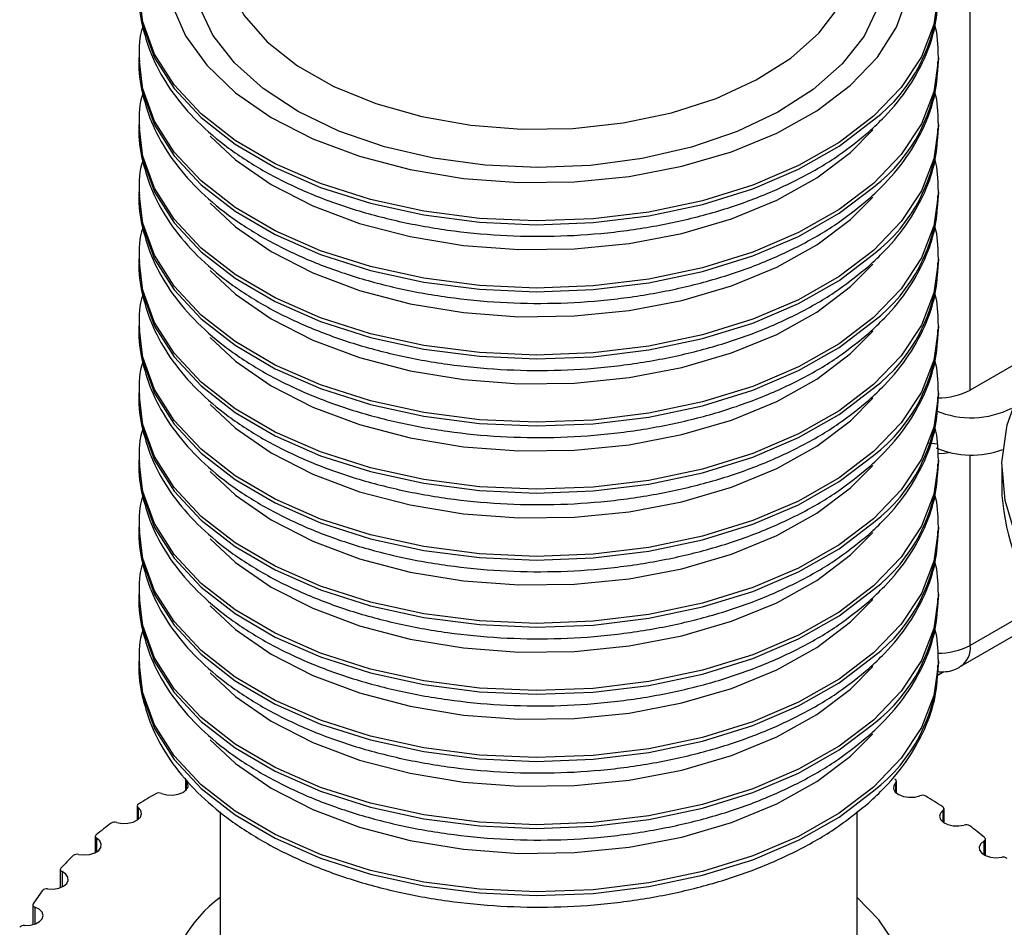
# Model space of a CAD drawing. Header units: millimetres. Extents: x 5 to 273, y 7 to 200.
# Tile 24 of 34: x 207 to 215, y 87 to 95. Entities that reach past the tile are written whole.
import ezdxf

# ---------------------------------------------------------------- set-up
doc = ezdxf.new("R2010")
doc.units = ezdxf.units.MM

msp = doc.modelspace()

# ---------------------------------------------------------------- linework, layer by layer
at = {"color": 8, "linetype": 'Continuous', "lineweight": 25}
for p, q in [((215.11, 91.9216), (215.11, 95.7703)), ((215.11, 89.6843), (215.11, 91.3532)), ((215.707, 90.029), (215.11, 89.6843)), ((208.2423, 88.5017), (208.2423, 88.4161)), ((214.458, 88.3952), (214.458, 88.4824)), ((207.823, 88.2621), (207.823, 88.1583)), ((214.8728, 88.135), (214.8728, 88.2402)), ((207.4591, 87.994), (207.4591, 87.8737)), ((215.2317, 87.8483), (215.2317, 87.9699)), ((207.1563, 87.7017), (207.1563, 87.5667)), ((206.9192, 87.3899), (206.9192, 87.2423))]:
    msp.add_line(p, q, dxfattribs=at)
at = {"color": 7, "linetype": 'Continuous', "lineweight": 25}
for p, q in [((207.8313, 94.8361), (207.8313, 94.8034)), ((207.8317, 94.8022), (207.8313, 94.8361)), ((214.8313, 94.8034), (214.8313, 94.8361)), ((207.8313, 94.2482), (207.8313, 94.2155)), ((207.8317, 94.2143), (207.8313, 94.2482)), ((214.8313, 94.2155), (214.8313, 94.2482)), ((207.8313, 93.6603), (207.8313, 93.6276)), ((207.8317, 93.6264), (207.8313, 93.6603)), ((214.8313, 93.6276), (214.8313, 93.6603)), ((207.8313, 93.0724), (207.8313, 93.0397)), ((207.8317, 93.0385), (207.8313, 93.0724)), ((214.8313, 93.0397), (214.8313, 93.0724)), ((207.8313, 92.4844), (207.8313, 92.4518)), ((207.8317, 92.4506), (207.8313, 92.4844)), ((214.8313, 92.4518), (214.8313, 92.4844)), ((215.7757, 92.306), (215.11, 91.9216)), ((207.8313, 91.8965), (207.8313, 91.8639)), ((207.8317, 91.8626), (207.8313, 91.8965)), ((214.8313, 91.8639), (214.8313, 91.8965)), ((214.8271, 91.4486), (214.7358, 91.4572)), ((207.8313, 91.3086), (207.8313, 91.276)), ((207.8317, 91.2747), (207.8313, 91.3086)), ((214.8313, 91.276), (214.8313, 91.3086)), ((215.388, 91.2425), (215.388, 90.9975)), ((207.8313, 90.7207), (207.8313, 90.6881)), ((207.8317, 90.6868), (207.8313, 90.7207)), ((214.8313, 90.6881), (214.8313, 90.7207)), ((207.8313, 90.1328), (207.8313, 90.1001)), ((207.8317, 90.0989), (207.8313, 90.1328)), ((214.8313, 90.1001), (214.8313, 90.1328)), ((215.0271, 89.5012), (215.7761, 89.9336)), ((207.8313, 89.5449), (207.8313, 89.5122)), ((207.8317, 89.511), (207.8313, 89.5449)), ((214.8313, 89.5122), (214.8313, 89.5449)), ((214.8199, 89.4188), (214.8806, 89.4539)), ((208.2371, 88.5131), (208.2371, 88.4112)), ((214.4634, 88.3902), (214.4634, 88.494)), ((207.8151, 88.2759), (207.8151, 88.1526)), ((208.5413, 88.2247), (208.5413, 86.8666)), ((214.1213, 86.8666), (214.1213, 88.2271)), ((214.881, 88.1293), (214.881, 88.2543)), ((207.4479, 88.01), (207.4479, 87.8676)), ((215.2432, 87.8422), (215.2432, 87.9861)), ((207.1413, 87.7197), (207.1413, 87.5606)), ((206.9002, 87.4095), (206.9002, 87.2366))]:
    msp.add_line(p, q, dxfattribs=at)
at = {"color": 8, "linetype": 'Continuous', "lineweight": 25, "flags": 128}
for points in [[(208.5417, 95.7856), (208.5475, 95.7079), (208.6136, 95.4515), (208.7501, 95.2045), (208.9534, 94.9734), (209.2183, 94.7641), (209.5379, 94.5821), (209.904, 94.432), (210.307, 94.3178), (210.7366, 94.2423), (211.1816, 94.2076), (211.6304, 94.2146), (212.0715, 94.263), (212.4934, 94.3517), (212.8852, 94.4783), (213.2368, 94.6395), (213.539, 94.8312), (213.7841, 95.0484), (213.9656, 95.2855), (214.0789, 95.5363), (214.121, 95.7943), (214.1213, 95.8159)], [(207.8313, 95.3913), (207.8639, 95.116), (207.9671, 94.8339), (208.1388, 94.5632), (208.3754, 94.3093), (208.6722, 94.0775), (209.0232, 93.8724), (209.4211, 93.6982), (209.858, 93.5586), (210.3248, 93.4562), (210.8121, 93.3932), (211.31, 93.3709), (211.8083, 93.3897), (212.2969, 93.4492), (212.7658, 93.5483), (213.2056, 93.685), (213.6071, 93.8563), (213.9624, 94.0589), (214.2641, 94.2886)], [(214.8311, 95.4412), (214.8312, 95.4117), (214.7925, 95.1243), (214.6834, 94.843), (214.5061, 94.5735), (214.2641, 94.3213), (213.9624, 94.0916), (213.6071, 93.889), (213.2056, 93.7176), (212.7658, 93.581), (212.2969, 93.4819), (211.8083, 93.4223), (211.31, 93.4035), (210.8121, 93.4258), (210.3248, 93.4888), (209.858, 93.5912), (209.4211, 93.7309), (209.0232, 93.9051), (208.6722, 94.1102), (208.3754, 94.342), (208.1388, 94.5958), (207.9671, 94.8666), (207.8639, 95.1486), (207.8317, 95.3901)], [(208.1186, 95.3002), (208.2371, 95.0274), (208.4246, 94.7678), (208.6771, 94.5272), (208.9889, 94.3111), (209.3529, 94.1241), (209.7612, 93.9706), (210.2046, 93.854), (210.6731, 93.7768), (211.1563, 93.7407), (211.6435, 93.7467), (212.1236, 93.7944), (212.5861, 93.883), (213.0205, 94.0104), (213.4172, 94.1737), (213.7673, 94.3693), (214.063, 94.5929), (214.2976, 94.8394), (214.466, 95.1033), (214.5644, 95.3788)], [(214.3043, 95.2825), (214.1802, 95.0244), (213.9894, 94.7804), (213.7362, 94.5559), (213.4267, 94.3565), (213.068, 94.1866), (212.6687, 94.0504), (212.238, 93.9509), (211.786, 93.8906), (211.3234, 93.8708), (210.8609, 93.892), (210.4095, 93.9537), (209.9797, 94.0544), (209.5816, 94.1919), (209.2245, 94.3628), (208.9167, 94.5632), (208.6656, 94.7883), (208.4769, 95.033), (208.3552, 95.2914)], [(207.8313, 94.8034), (207.8639, 94.528), (207.9671, 94.246), (208.1388, 93.9753), (208.3754, 93.7214), (208.6722, 93.4896), (209.0232, 93.2845), (209.4211, 93.1103), (209.858, 92.9706), (210.3248, 92.8683), (210.8121, 92.8053), (211.31, 92.783), (211.8083, 92.8018), (212.2969, 92.8613), (212.7658, 92.9604), (213.2056, 93.097), (213.6071, 93.2684), (213.9624, 93.471), (214.2641, 93.7007)], [(214.8311, 94.8533), (214.8312, 94.8238), (214.7925, 94.5364), (214.6834, 94.2551), (214.5061, 93.9856), (214.2641, 93.7334), (213.9624, 93.5037), (213.6071, 93.3011), (213.2056, 93.1297), (212.7658, 92.9931), (212.2969, 92.894), (211.8083, 92.8344), (211.31, 92.8156), (210.8121, 92.8379), (210.3248, 92.9009), (209.858, 93.0033), (209.4211, 93.143), (209.0232, 93.3172), (208.6722, 93.5222), (208.3754, 93.7541), (208.1388, 94.0079), (207.9671, 94.2786), (207.8639, 94.5607), (207.8317, 94.8022)], [(214.8311, 94.2654), (214.8312, 94.2359), (214.7925, 93.9485), (214.6834, 93.6671), (214.5061, 93.3977), (214.2641, 93.1455), (213.9624, 92.9158), (213.6071, 92.7132), (213.2056, 92.5418), (212.7658, 92.4052), (212.2969, 92.3061), (211.8083, 92.2465), (211.31, 92.2277), (210.8121, 92.25), (210.3248, 92.313), (209.858, 92.4154), (209.4211, 92.5551), (209.0232, 92.7293), (208.6722, 92.9343), (208.3754, 93.1662), (208.1388, 93.42), (207.9671, 93.6907), (207.8639, 93.9728), (207.8317, 94.2143)], [(207.8313, 94.2155), (207.8639, 93.9401), (207.9671, 93.6581), (208.1388, 93.3874), (208.3754, 93.1335), (208.6722, 92.9017), (209.0232, 92.6966), (209.4211, 92.5224), (209.858, 92.3827), (210.3248, 92.2803), (210.8121, 92.2174), (211.31, 92.195), (211.8083, 92.2139), (212.2969, 92.2734), (212.7658, 92.3725), (213.2056, 92.5091), (213.6071, 92.6805), (213.9624, 92.8831), (214.2641, 93.1128)], [(208.4546, 94.1467), (208.6771, 93.9393), (208.9889, 93.7231), (209.3529, 93.5362), (209.7612, 93.3827), (210.2046, 93.2661), (210.6731, 93.1888), (211.1563, 93.1528), (211.6435, 93.1587), (212.1236, 93.2065), (212.5861, 93.2951), (213.0205, 93.4225), (213.4172, 93.5858), (213.7673, 93.7814), (214.063, 94.005), (214.2565, 94.2013)], [(214.8311, 93.6775), (214.8312, 93.648), (214.7925, 93.3606), (214.6834, 93.0792), (214.5061, 92.8098), (214.2641, 92.5576), (213.9624, 92.3278), (213.6071, 92.1252), (213.2056, 91.9539), (212.7658, 91.8173), (212.2969, 91.7182), (211.8083, 91.6586), (211.31, 91.6398), (210.8121, 91.6621), (210.3248, 91.7251), (209.858, 91.8275), (209.4211, 91.9672), (209.0232, 92.1413), (208.6722, 92.3464), (208.3754, 92.5783), (208.1388, 92.8321), (207.9671, 93.1028), (207.8639, 93.3849), (207.8317, 93.6264)], [(207.8313, 93.6276), (207.8639, 93.3522), (207.9671, 93.0702), (208.1388, 92.7994), (208.3754, 92.5456), (208.6722, 92.3138), (209.0232, 92.1087), (209.4211, 91.9345), (209.858, 91.7948), (210.3248, 91.6924), (210.8121, 91.6294), (211.31, 91.6071), (211.8083, 91.6259), (212.2969, 91.6855), (212.7658, 91.7846), (213.2056, 91.9212), (213.6071, 92.0926), (213.9624, 92.2952), (214.2641, 92.5249)], [(208.4546, 93.5588), (208.6771, 93.3514), (208.9889, 93.1352), (209.3529, 92.9483), (209.7612, 92.7948), (210.2046, 92.6781), (210.6731, 92.6009), (211.1563, 92.5649), (211.6435, 92.5708), (212.1236, 92.6186), (212.5861, 92.7072), (213.0205, 92.8346), (213.4172, 92.9979), (213.7673, 93.1935), (214.063, 93.4171), (214.2565, 93.6134)], [(214.8311, 93.0896), (214.8312, 93.0601), (214.7925, 92.7726), (214.6834, 92.4913), (214.5061, 92.2218), (214.2641, 91.9697), (213.9624, 91.7399), (213.6071, 91.5373), (213.2056, 91.366), (212.7658, 91.2294), (212.2969, 91.1303), (211.8083, 91.0707), (211.31, 91.0519), (210.8121, 91.0742), (210.3248, 91.1372), (209.858, 91.2396), (209.4211, 91.3793), (209.0232, 91.5534), (208.6722, 91.7585), (208.3754, 91.9903), (208.1388, 92.2442), (207.9671, 92.5149), (207.8639, 92.797), (207.8317, 93.0385)], [(207.8313, 93.0397), (207.8639, 92.7643), (207.9671, 92.4823), (208.1388, 92.2115), (208.3754, 91.9577), (208.6722, 91.7259), (209.0232, 91.5208), (209.4211, 91.3466), (209.858, 91.2069), (210.3248, 91.1045), (210.8121, 91.0415), (211.31, 91.0192), (211.8083, 91.038), (212.2969, 91.0976), (212.7658, 91.1967), (213.2056, 91.3333), (213.6071, 91.5047), (213.9624, 91.7073), (214.2641, 91.937)], [(208.4546, 92.9709), (208.6771, 92.7635), (208.9889, 92.5473), (209.3529, 92.3604), (209.7612, 92.2069), (210.2046, 92.0902), (210.6731, 92.013), (211.1563, 91.977), (211.6435, 91.9829), (212.1236, 92.0307), (212.5861, 92.1193), (213.0205, 92.2466), (213.4172, 92.41), (213.7673, 92.6056), (214.063, 92.8292), (214.2565, 93.0255)], [(207.8313, 92.4518), (207.8639, 92.1764), (207.9671, 91.8943), (208.1388, 91.6236), (208.3754, 91.3698), (208.6722, 91.1379), (209.0232, 90.9329), (209.4211, 90.7587), (209.858, 90.619), (210.3248, 90.5166), (210.8121, 90.4536), (211.31, 90.4313), (211.8083, 90.4501), (212.2969, 90.5097), (212.7658, 90.6088), (213.2056, 90.7454), (213.6071, 90.9168), (213.9624, 91.1194), (214.2641, 91.3491)], [(214.8311, 92.5017), (214.8312, 92.4722), (214.7925, 92.1847), (214.6834, 91.9034), (214.5061, 91.6339), (214.2641, 91.3818), (213.9624, 91.152), (213.6071, 90.9494), (213.2056, 90.7781), (212.7658, 90.6415), (212.2969, 90.5424), (211.8083, 90.4828), (211.31, 90.464), (210.8121, 90.4863), (210.3248, 90.5493), (209.858, 90.6517), (209.4211, 90.7914), (209.0232, 90.9655), (208.6722, 91.1706), (208.3754, 91.4024), (208.1388, 91.6563), (207.9671, 91.927), (207.8639, 92.2091), (207.8317, 92.4506)], [(208.4546, 92.3829), (208.6771, 92.1756), (208.9889, 91.9594), (209.3529, 91.7725), (209.7612, 91.619), (210.2046, 91.5023), (210.6731, 91.4251), (211.1563, 91.3891), (211.6435, 91.395), (212.1236, 91.4428), (212.5861, 91.5314), (213.0205, 91.6587), (213.4172, 91.8221), (213.7673, 92.0177), (214.063, 92.2412), (214.2565, 92.4376)], [(207.8313, 91.8639), (207.8639, 91.5885), (207.9671, 91.3064), (208.1388, 91.0357), (208.3754, 90.7819), (208.6722, 90.55), (209.0232, 90.345), (209.4211, 90.1708), (209.858, 90.0311), (210.3248, 89.9287), (210.8121, 89.8657), (211.31, 89.8434), (211.8083, 89.8622), (212.2969, 89.9218), (212.7658, 90.0209), (213.2056, 90.1575), (213.6071, 90.3289), (213.9624, 90.5315), (214.2641, 90.7612)], [(214.8311, 91.9138), (214.8312, 91.8842), (214.7925, 91.5968), (214.6834, 91.3155), (214.5061, 91.046), (214.2641, 90.7938), (213.9624, 90.5641), (213.6071, 90.3615), (213.2056, 90.1902), (212.7658, 90.0535), (212.2969, 89.9544), (211.8083, 89.8949), (211.31, 89.8761), (210.8121, 89.8984), (210.3248, 89.9614), (209.858, 90.0638), (209.4211, 90.2035), (209.0232, 90.3776), (208.6722, 90.5827), (208.3754, 90.8145), (208.1388, 91.0684), (207.9671, 91.3391), (207.8639, 91.6212), (207.8317, 91.8626)], [(208.4546, 91.795), (208.6771, 91.5877), (208.9889, 91.3715), (209.3529, 91.1846), (209.7612, 91.0311), (210.2046, 90.9144), (210.6731, 90.8372), (211.1563, 90.8012), (211.6435, 90.8071), (212.1236, 90.8549), (212.5861, 90.9435), (213.0205, 91.0708), (213.4172, 91.2341), (213.7673, 91.4298), (214.063, 91.6533), (214.2565, 91.8497)], [(214.8311, 91.3258), (214.8312, 91.2963), (214.7925, 91.0089), (214.6834, 90.7276), (214.5061, 90.4581), (214.2641, 90.2059), (213.9624, 89.9762), (213.6071, 89.7736), (213.2056, 89.6023), (212.7658, 89.4656), (212.2969, 89.3665), (211.8083, 89.307), (211.31, 89.2882), (210.8121, 89.3105), (210.3248, 89.3735), (209.858, 89.4758), (209.4211, 89.6155), (209.0232, 89.7897), (208.6722, 89.9948), (208.3754, 90.2266), (208.1388, 90.4805), (207.9671, 90.7512), (207.8639, 91.0332), (207.8317, 91.2747)], [(214.9377, 91.3731), (214.8843, 91.3665), (214.8249, 91.3641)], [(207.8313, 91.276), (207.8639, 91.0006), (207.9671, 90.7185), (208.1388, 90.4478), (208.3754, 90.194), (208.6722, 89.9621), (209.0232, 89.757), (209.4211, 89.5829), (209.858, 89.4432), (210.3248, 89.3408), (210.8121, 89.2778), (211.31, 89.2555), (211.8083, 89.2743), (212.2969, 89.3339), (212.7658, 89.433), (213.2056, 89.5696), (213.6071, 89.7409), (213.9624, 89.9435), (214.2641, 90.1733)], [(208.4546, 91.2071), (208.6771, 90.9998), (208.9889, 90.7836), (209.3529, 90.5967), (209.7612, 90.4432), (210.2046, 90.3265), (210.6731, 90.2493), (211.1563, 90.2133), (211.6435, 90.2192), (212.1236, 90.267), (212.5861, 90.3555), (213.0205, 90.4829), (213.4172, 90.6462), (213.7673, 90.8419), (214.063, 91.0654), (214.2565, 91.2618)], [(214.8311, 90.7379), (214.8312, 90.7084), (214.7925, 90.421), (214.6834, 90.1397), (214.5061, 89.8702), (214.2641, 89.618), (213.9624, 89.3883), (213.6071, 89.1857), (213.2056, 89.0143), (212.7658, 88.8777), (212.2969, 88.7786), (211.8083, 88.7191), (211.31, 88.7002), (210.8121, 88.7226), (210.3248, 88.7856), (209.858, 88.8879), (209.4211, 89.0276), (209.0232, 89.2018), (208.6722, 89.4069), (208.3754, 89.6387), (208.1388, 89.8926), (207.9671, 90.1633), (207.8639, 90.4453), (207.8317, 90.6868)], [(207.8313, 90.6881), (207.8639, 90.4127), (207.9671, 90.1306), (208.1388, 89.8599), (208.3754, 89.606), (208.6722, 89.3742), (209.0232, 89.1691), (209.4211, 88.995), (209.858, 88.8553), (210.3248, 88.7529), (210.8121, 88.6899), (211.31, 88.6676), (211.8083, 88.6864), (212.2969, 88.746), (212.7658, 88.8451), (213.2056, 88.9817), (213.6071, 89.153), (213.9624, 89.3556), (214.2641, 89.5854)], [(208.4546, 90.6192), (208.6771, 90.4119), (208.9889, 90.1957), (209.3529, 90.0088), (209.7612, 89.8553), (210.2046, 89.7386), (210.6731, 89.6614), (211.1563, 89.6253), (211.6435, 89.6313), (212.1236, 89.6791), (212.5861, 89.7676), (213.0205, 89.895), (213.4172, 90.0583), (213.7673, 90.254), (214.063, 90.4775), (214.2565, 90.6739)], [(214.8311, 90.15), (214.8312, 90.1205), (214.7925, 89.8331), (214.6834, 89.5518), (214.5061, 89.2823), (214.2641, 89.0301), (213.9624, 88.8004), (213.6071, 88.5978), (213.2056, 88.4264), (212.7658, 88.2898), (212.2969, 88.1907), (211.8083, 88.1312), (211.31, 88.1123), (210.8121, 88.1347), (210.3248, 88.1976), (209.858, 88.3), (209.4211, 88.4397), (209.0232, 88.6139), (208.6722, 88.819), (208.3754, 89.0508), (208.1388, 89.3047), (207.9671, 89.5754), (207.8639, 89.8574), (207.8317, 90.0989)], [(207.8313, 90.1001), (207.8639, 89.8248), (207.9671, 89.5427), (208.1388, 89.272), (208.3754, 89.0181), (208.6722, 88.7863), (209.0232, 88.5812), (209.4211, 88.4071), (209.858, 88.2674), (210.3248, 88.165), (210.8121, 88.102), (211.31, 88.0797), (211.8083, 88.0985), (212.2969, 88.1581), (212.7658, 88.2572), (213.2056, 88.3938), (213.6071, 88.5651), (213.9624, 88.7677), (214.2641, 88.9975)], [(208.4546, 90.0313), (208.6771, 89.8239), (208.9889, 89.6078), (209.3529, 89.4209), (209.7612, 89.2674), (210.2046, 89.1507), (210.6731, 89.0735), (211.1563, 89.0374), (211.6435, 89.0434), (212.1236, 89.0912), (212.5861, 89.1797), (213.0205, 89.3071), (213.4172, 89.4704), (213.7673, 89.666), (214.063, 89.8896), (214.2565, 90.086)], [(207.8313, 89.5122), (207.8639, 89.2369), (207.9671, 88.9548), (208.1388, 88.6841), (208.3754, 88.4302), (208.6722, 88.1984), (209.0232, 87.9933), (209.4211, 87.8192), (209.858, 87.6795), (210.3248, 87.5771), (210.8121, 87.5141), (211.31, 87.4918), (211.8083, 87.5106), (212.2969, 87.5701), (212.7658, 87.6692), (213.2056, 87.8059), (213.6071, 87.9772), (213.9624, 88.1798), (214.2641, 88.4095)], [(214.8311, 89.5621), (214.8312, 89.5326), (214.7925, 89.2452), (214.6834, 88.9639), (214.5061, 88.6944), (214.2641, 88.4422), (213.9624, 88.2125), (213.6071, 88.0099), (213.2056, 87.8385), (212.7658, 87.7019), (212.2969, 87.6028), (211.8083, 87.5432), (211.31, 87.5244), (210.8121, 87.5467), (210.3248, 87.6097), (209.858, 87.7121), (209.4211, 87.8518), (209.0232, 88.026), (208.6722, 88.2311), (208.3754, 88.4629), (208.1388, 88.7167), (207.9671, 88.9875), (207.8639, 89.2695), (207.8317, 89.511)], [(208.4546, 89.4434), (208.6771, 89.236), (208.9889, 89.0199), (209.3529, 88.833), (209.7612, 88.6794), (210.2046, 88.5628), (210.6731, 88.4856), (211.1563, 88.4495), (211.6435, 88.4555), (212.1236, 88.5033), (212.5861, 88.5918), (213.0205, 88.7192), (213.4172, 88.8825), (213.7673, 89.0781), (214.063, 89.3017), (214.2565, 89.498)], [(208.4546, 88.8555), (208.6771, 88.6481), (208.9889, 88.432), (209.3529, 88.245), (209.7612, 88.0915), (210.2046, 87.9749), (210.6731, 87.8977), (211.1563, 87.8616), (211.6435, 87.8676), (212.1236, 87.9153), (212.5861, 88.0039), (213.0205, 88.1313), (213.4172, 88.2946), (213.7673, 88.4902), (214.063, 88.7138), (214.2565, 88.9101)]]:
    msp.add_lwpolyline(points, dxfattribs=at)
at = {"color": 7, "linetype": 'Continuous', "lineweight": 25, "flags": 128}
for points in [[(221.6396, 88.7894), (221.298, 88.7203), (220.7398, 88.6432), (220.1694, 88.6071), (219.5955, 88.6126), (219.0274, 88.6596), (218.474, 88.7473), (217.944, 88.8743), (217.4457, 89.0387), (216.987, 89.2378), (216.5752, 89.4686), (216.2168, 89.7273), (215.9173, 90.01), (215.6816, 90.312), (215.5133, 90.6288), (215.4151, 90.9552), (215.3886, 91.2862), (215.4341, 91.6164), (215.551, 91.9408), (215.7373, 92.2542), (215.9902, 92.5516), (216.3057, 92.8283), (216.66, 93.0688)], [(208.0284, 88.3869), (208.074, 88.3751), (208.1237, 88.3726), (208.1722, 88.3796), (208.214, 88.3954), (208.2444, 88.4183), (208.2601, 88.4457), (208.2594, 88.4746), (208.2423, 88.5017)], [(214.458, 88.4824), (214.4404, 88.4554), (214.4391, 88.4266), (214.4543, 88.3991), (214.4843, 88.376), (214.5258, 88.3599), (214.5742, 88.3526), (214.624, 88.3548), (214.6698, 88.3664)], [(214.458, 88.4824), (214.461, 88.486), (214.4628, 88.4898), (214.4634, 88.4938), (214.4629, 88.4977), (214.4612, 88.5016), (214.4584, 88.5052), (214.4546, 88.5085), (214.4498, 88.5114)], [(207.6357, 88.1328), (207.6835, 88.1243), (207.7335, 88.1254), (207.78, 88.1359), (207.818, 88.1546), (207.8432, 88.1795), (207.8529, 88.2078), (207.8459, 88.2364), (207.823, 88.2621)], [(214.8728, 88.2402), (214.8494, 88.2147), (214.8419, 88.1862), (214.8511, 88.1578), (214.8758, 88.1328), (214.9135, 88.1138), (214.9598, 88.103), (215.0098, 88.1016), (215.0577, 88.1098)], [(207.3013, 87.8522), (207.3506, 87.8472), (207.3999, 87.8519), (207.4438, 87.8657), (207.4775, 87.887), (207.4971, 87.9136), (207.5005, 87.9424), (207.4874, 87.9702), (207.4591, 87.994)], [(207.4551, 88.0233), (207.4517, 88.0198), (207.4493, 88.0161), (207.4481, 88.0122), (207.448, 88.0082), (207.4491, 88.0043), (207.4514, 88.0006), (207.4548, 87.9971), (207.4591, 87.994)], [(215.2317, 87.9699), (215.203, 87.9463), (215.1894, 87.9185), (215.1923, 87.8897), (215.2114, 87.8631), (215.2446, 87.8415), (215.2883, 87.8275), (215.3375, 87.8225), (215.3868, 87.8271)], [(215.2317, 87.9699), (215.2361, 87.973), (215.2395, 87.9764), (215.2419, 87.9802), (215.2431, 87.9841), (215.2431, 87.9881), (215.242, 87.992), (215.2396, 87.9957), (215.2363, 87.9992)], [(207.0305, 87.5496), (207.0804, 87.5483), (207.1284, 87.5565), (207.1689, 87.5733), (207.1977, 87.5969), (207.2114, 87.6247), (207.2085, 87.6535), (207.1895, 87.6802), (207.1563, 87.7017)], [(207.1459, 87.7305), (207.1432, 87.7268), (207.1417, 87.723), (207.1413, 87.719), (207.1421, 87.715), (207.1441, 87.7112), (207.1472, 87.7077), (207.1513, 87.7045), (207.1563, 87.7017)], [(208.2565, 85.7666), (208.4638, 85.5155), (208.7321, 85.2845), (209.0559, 85.0786), (209.4281, 84.902), (209.8409, 84.7587), (210.2855, 84.6515), (210.7524, 84.5829), (211.2316, 84.5542), (211.7129, 84.5661), (212.1861, 84.6184), (212.6411, 84.7098), (213.0681, 84.8385), (213.4582, 85.0018), (213.8029, 85.1961), (214.0949, 85.4173), (214.328, 85.6607), (214.4973, 85.9211), (214.5991, 86.1929), (214.6312, 86.4704), (214.593, 86.7477), (214.4853, 87.0187), (214.3103, 87.2779), (214.1213, 87.4758)], [(206.8275, 87.2298), (206.8773, 87.2321), (206.9231, 87.2437), (206.9597, 87.2634), (206.9831, 87.2889), (206.9906, 87.3174), (206.9816, 87.3458), (206.9569, 87.3709), (206.9192, 87.3899)], [(206.9027, 87.4176), (206.9009, 87.4138), (206.9002, 87.4099), (206.9007, 87.4059), (206.9023, 87.402), (206.9051, 87.3984), (206.909, 87.3951), (206.9137, 87.3922), (206.9192, 87.3899)]]:
    msp.add_lwpolyline(points, dxfattribs=at)
at = {"color": 8, "linetype": 'Continuous', "lineweight": 25}
for centre, radius, start, end in [((213.3775, 95.4419), 1.4546, 307.55177, 358.00942), ((213.3775, 94.8539), 1.4546, 307.55177, 358.00942), ((213.3775, 94.266), 1.4546, 307.55177, 358.00942), ((213.3775, 93.6781), 1.4546, 307.55177, 358.00942), ((213.3775, 93.0902), 1.4546, 307.55177, 358.00942), ((213.3775, 92.5023), 1.4546, 307.55177, 358.00942), ((213.3775, 91.9144), 1.4546, 307.55177, 358.00942), ((213.3775, 91.3265), 1.4546, 307.55177, 358.00942), ((213.3775, 90.7386), 1.4546, 307.55177, 358.00942), ((213.3775, 90.1507), 1.4546, 307.55177, 358.00942), ((214.8371, 90.1996), 0.583, 268.61884, 297.9044), ((214.9197, 89.6601), 0.1918, 304.04693, 7.25678), ((213.3775, 89.5628), 1.4546, 307.55177, 358.00942)]:
    msp.add_arc(centre, radius, start, end, dxfattribs=at)
at = {"color": 7, "linetype": 'Continuous', "lineweight": 25}
for centre, radius, start, end in [((214.8374, 92.4361), 0.5822, 268.89054, 297.91459), ((215.1183, 92.4566), 0.7782, 246.86844, 297.18568), ((215.1211, 92.1481), 0.7961, 247.23388, 290.21709), ((217.587, 91.1877), 2.2072, 184.94324, 242.12153), ((208.2534, 88.5137), 0.0164, 182.07777, 227.12547), ((208.0063, 88.3284), 0.0626, 69.37821, 117.17402), ((210.1284, 84.6763), 4.2863, 120.11517, 122.49875), ((214.6914, 88.3078), 0.0625, 62.43194, 110.30072), ((212.5711, 84.7364), 4.2158, 56.93824, 59.34833), ((207.832, 88.2761), 0.0167, 113.41238, 237.32462), ((214.8641, 88.2544), 0.0166, 301.54476, 65.59523), ((207.6181, 88.0752), 0.0602, 72.94097, 122.07801), ((209.6812, 85.3247), 3.4983, 126.79093, 129.52023), ((215.075, 88.0524), 0.0599, 57.47173, 106.77388), ((213.0203, 85.3739), 3.4355, 49.83337, 52.59582), ((209.2283, 85.8299), 2.8193, 134.46105, 137.61265), ((207.2879, 87.7977), 0.0561, 76.1042, 127.70657), ((215.4, 87.773), 0.0557, 51.77396, 103.64292), ((208.8131, 86.1749), 2.279, 143.32231, 146.95424), ((207.0207, 87.4997), 0.0508, 78.90376, 134.2301), ((209.3036, 86.4705), 1.2617, 127.17446, 213.909), ((206.8208, 87.1855), 0.0448, 81.36902, 141.85849)]:
    msp.add_arc(centre, radius, start, end, dxfattribs=at)
for points, knots in [([(207.8335, 95.4154), (207.8327, 95.409), (207.8203, 95.3064), (207.8558, 95.106), (207.9432, 94.8241), (208.097, 94.5545), (208.3064, 94.3004), (208.5717, 94.0654), (208.8882, 93.854), (209.25, 93.6706), (209.6495, 93.5186), (210.0789, 93.4005), (210.5302, 93.3182), (210.9955, 93.2727), (211.4666, 93.2647), (211.9353, 93.2942), (212.3935, 93.361), (212.833, 93.464), (213.2466, 93.6017), (213.626, 93.7731), (213.9566, 93.9668), (214.1369, 94.1147), (214.2222, 94.1847)], [0, 0, 0, 0, 0.0033607, 0.0535897, 0.1036758, 0.1542571, 0.2057987, 0.2583003, 0.3114455, 0.3648746, 0.4183188, 0.4716836, 0.5249601, 0.5781701, 0.6313478, 0.6845323, 0.7377541, 0.7910524, 0.8444688, 0.8980392, 0.9517794, 1, 1, 1, 1]), ([(214.2222, 94.1847), (214.2688, 94.2281), (214.4027, 94.3526), (214.5818, 94.5767), (214.733, 94.859), (214.8194, 95.1332), (214.8241, 95.3119), (214.8261, 95.3905)], [0, 0, 0, 0, 0.125579, 0.360401, 0.59302, 0.820898, 1, 1, 1, 1]), ([(214.8287, 94.8557), (214.8287, 94.9451), (214.8287, 95.0349), (214.8004, 95.121), (214.8002, 95.1215)], [0, 0, 0, 0, 0.99444, 1, 1, 1, 1]), ([(207.8623, 95.1059), (207.8588, 95.0946), (207.828, 94.9942), (207.831, 94.8901), (207.8337, 94.7977)], [0, 0, 0, 0, 0.112528, 1, 1, 1, 1]), ([(207.8335, 94.8275), (207.8327, 94.8211), (207.8203, 94.7185), (207.8558, 94.5181), (207.9432, 94.2362), (208.097, 93.9665), (208.3064, 93.7125), (208.5717, 93.4775), (208.8882, 93.2661), (209.25, 93.0827), (209.6495, 92.9307), (210.0789, 92.8126), (210.5302, 92.7302), (210.9955, 92.6848), (211.4666, 92.6767), (211.9353, 92.7063), (212.3935, 92.773), (212.833, 92.876), (213.2466, 93.0138), (213.626, 93.1852), (213.9566, 93.3789), (214.1369, 93.5268), (214.2222, 93.5967)], [0, 0, 0, 0, 0.0033607, 0.0535897, 0.1036758, 0.1542571, 0.2057987, 0.2583003, 0.3114455, 0.3648746, 0.4183188, 0.4716836, 0.5249601, 0.5781701, 0.6313478, 0.6845323, 0.7377541, 0.7910524, 0.8444688, 0.8980392, 0.9517794, 1, 1, 1, 1]), ([(214.2222, 93.5967), (214.2688, 93.6402), (214.4027, 93.7647), (214.5818, 93.9888), (214.733, 94.2711), (214.8194, 94.5453), (214.8241, 94.724), (214.8261, 94.8026)], [0, 0, 0, 0, 0.125579, 0.360401, 0.59302, 0.820898, 1, 1, 1, 1]), ([(207.8623, 94.518), (207.8588, 94.5067), (207.828, 94.4063), (207.831, 94.3022), (207.8337, 94.2098)], [0, 0, 0, 0, 0.112528, 1, 1, 1, 1]), ([(214.8287, 94.2678), (214.8287, 94.3571), (214.8287, 94.447), (214.8004, 94.5331), (214.8002, 94.5336)], [0, 0, 0, 0, 0.99444, 1, 1, 1, 1]), ([(207.8335, 94.2396), (207.8327, 94.2332), (207.8203, 94.1306), (207.8558, 93.9302), (207.9432, 93.6483), (208.097, 93.3786), (208.3064, 93.1246), (208.5717, 92.8896), (208.8882, 92.6782), (209.25, 92.4948), (209.6495, 92.3427), (210.0789, 92.2247), (210.5302, 92.1423), (210.9955, 92.0968), (211.4666, 92.0888), (211.9353, 92.1184), (212.3935, 92.1851), (212.833, 92.2881), (213.2466, 92.4259), (213.626, 92.5973), (213.9566, 92.791), (214.1369, 92.9389), (214.2222, 93.0088)], [0, 0, 0, 0, 0.0033607, 0.0535897, 0.1036758, 0.1542571, 0.2057987, 0.2583003, 0.3114455, 0.3648746, 0.4183188, 0.4716836, 0.5249601, 0.5781701, 0.6313478, 0.6845323, 0.7377541, 0.7910524, 0.8444688, 0.8980392, 0.9517794, 1, 1, 1, 1]), ([(214.2222, 93.0088), (214.2688, 93.0522), (214.4027, 93.1768), (214.5818, 93.4009), (214.733, 93.6832), (214.8194, 93.9574), (214.8241, 94.1361), (214.8261, 94.2147)], [0, 0, 0, 0, 0.1255786, 0.3604014, 0.5930202, 0.8208984, 1, 1, 1, 1]), ([(207.8623, 93.9301), (207.8588, 93.9188), (207.828, 93.8184), (207.831, 93.7143), (207.8337, 93.6219)], [0, 0, 0, 0, 0.112528, 1, 1, 1, 1]), ([(214.8287, 93.6799), (214.8287, 93.7692), (214.8287, 93.8591), (214.8004, 93.9452), (214.8002, 93.9457)], [0, 0, 0, 0, 0.99444, 1, 1, 1, 1]), ([(207.8335, 93.6517), (207.8327, 93.6453), (207.8203, 93.5427), (207.8558, 93.3423), (207.9432, 93.0604), (208.097, 92.7907), (208.3064, 92.5367), (208.5717, 92.3017), (208.8882, 92.0903), (209.25, 91.9069), (209.6495, 91.7548), (210.0789, 91.6368), (210.5302, 91.5544), (210.9955, 91.5089), (211.4666, 91.5009), (211.9353, 91.5305), (212.3935, 91.5972), (212.833, 91.7002), (213.2466, 91.838), (213.626, 92.0094), (213.9566, 92.2031), (214.1369, 92.351), (214.2222, 92.4209)], [0, 0, 0, 0, 0.0033607, 0.0535897, 0.1036758, 0.1542571, 0.2057987, 0.2583003, 0.3114455, 0.3648746, 0.4183188, 0.4716836, 0.5249601, 0.5781701, 0.6313478, 0.6845323, 0.7377541, 0.7910524, 0.8444688, 0.8980392, 0.9517794, 1, 1, 1, 1]), ([(214.2222, 92.4209), (214.2688, 92.4643), (214.4027, 92.5889), (214.5818, 92.813), (214.733, 93.0953), (214.8194, 93.3695), (214.8241, 93.5482), (214.8261, 93.6268)], [0, 0, 0, 0, 0.1255786, 0.3604014, 0.5930202, 0.8208984, 1, 1, 1, 1]), ([(207.8623, 93.3422), (207.8588, 93.3309), (207.828, 93.2305), (207.831, 93.1264), (207.8337, 93.034)], [0, 0, 0, 0, 0.112528, 1, 1, 1, 1]), ([(214.8287, 93.092), (214.8287, 93.1813), (214.8287, 93.2712), (214.8004, 93.3573), (214.8002, 93.3578)], [0, 0, 0, 0, 0.99444, 1, 1, 1, 1]), ([(207.8335, 93.0638), (207.8327, 93.0574), (207.8203, 92.9547), (207.8558, 92.7543), (207.9432, 92.4724), (208.097, 92.2028), (208.3064, 91.9488), (208.5717, 91.7138), (208.8882, 91.5024), (209.25, 91.3189), (209.6495, 91.1669), (210.0789, 91.0489), (210.5302, 90.9665), (210.9955, 90.921), (211.4666, 90.913), (211.9353, 90.9426), (212.3935, 91.0093), (212.833, 91.1123), (213.2466, 91.2501), (213.626, 91.4215), (213.9566, 91.6152), (214.1369, 91.7631), (214.2222, 91.833)], [0, 0, 0, 0, 0.0033607, 0.0535897, 0.1036758, 0.1542571, 0.2057987, 0.2583003, 0.3114455, 0.3648746, 0.4183188, 0.4716836, 0.5249601, 0.5781701, 0.6313478, 0.6845323, 0.7377541, 0.7910524, 0.8444688, 0.8980392, 0.9517794, 1, 1, 1, 1]), ([(214.2222, 91.833), (214.2688, 91.8764), (214.4027, 92.001), (214.5818, 92.2251), (214.733, 92.5074), (214.8194, 92.7816), (214.8241, 92.9603), (214.8261, 93.0389)], [0, 0, 0, 0, 0.125579, 0.360401, 0.59302, 0.820898, 1, 1, 1, 1]), ([(207.8623, 92.7543), (207.8588, 92.743), (207.828, 92.6426), (207.831, 92.5385), (207.8337, 92.4461)], [0, 0, 0, 0, 0.112528, 1, 1, 1, 1]), ([(214.8287, 92.5041), (214.8287, 92.5934), (214.8287, 92.6833), (214.8004, 92.7694), (214.8002, 92.7699)], [0, 0, 0, 0, 0.99444, 1, 1, 1, 1]), ([(207.8335, 92.4759), (207.8327, 92.4695), (207.8203, 92.3668), (207.8558, 92.1664), (207.9432, 91.8845), (208.097, 91.6149), (208.3064, 91.3609), (208.5717, 91.1259), (208.8882, 90.9145), (209.25, 90.731), (209.6495, 90.579), (210.0789, 90.461), (210.5302, 90.3786), (210.9955, 90.3331), (211.4666, 90.3251), (211.9353, 90.3547), (212.3935, 90.4214), (212.833, 90.5244), (213.2466, 90.6622), (213.626, 90.8336), (213.9566, 91.0273), (214.1369, 91.1752), (214.2222, 91.2451)], [0, 0, 0, 0, 0.0033607, 0.0535897, 0.1036758, 0.1542571, 0.2057987, 0.2583003, 0.3114455, 0.3648746, 0.4183188, 0.4716836, 0.5249601, 0.5781701, 0.6313478, 0.6845323, 0.7377541, 0.7910524, 0.8444688, 0.8980392, 0.9517794, 1, 1, 1, 1]), ([(214.2222, 91.2451), (214.2688, 91.2885), (214.4027, 91.4131), (214.5818, 91.6372), (214.733, 91.9194), (214.8194, 92.1937), (214.8241, 92.3723), (214.8261, 92.451)], [0, 0, 0, 0, 0.125579, 0.360401, 0.59302, 0.820898, 1, 1, 1, 1]), ([(207.8623, 92.1664), (207.8588, 92.1551), (207.828, 92.0547), (207.831, 91.9506), (207.8337, 91.8582)], [0, 0, 0, 0, 0.112528, 1, 1, 1, 1]), ([(214.8287, 91.9162), (214.8287, 92.0055), (214.8287, 92.0954), (214.8004, 92.1815), (214.8002, 92.182)], [0, 0, 0, 0, 0.99444, 1, 1, 1, 1]), ([(207.8335, 91.888), (207.8327, 91.8816), (207.8203, 91.7789), (207.8558, 91.5785), (207.9432, 91.2966), (208.097, 91.027), (208.3064, 90.773), (208.5717, 90.538), (208.8882, 90.3266), (209.25, 90.1431), (209.6495, 89.9911), (210.0789, 89.873), (210.5302, 89.7907), (210.9955, 89.7452), (211.4666, 89.7372), (211.9353, 89.7668), (212.3935, 89.8335), (212.833, 89.9365), (213.2466, 90.0743), (213.626, 90.2457), (213.9566, 90.4394), (214.1369, 90.5873), (214.2222, 90.6572)], [0, 0, 0, 0, 0.0033607, 0.0535897, 0.1036758, 0.1542571, 0.2057987, 0.2583003, 0.3114455, 0.3648746, 0.4183188, 0.4716836, 0.5249601, 0.5781701, 0.6313478, 0.6845323, 0.7377541, 0.7910524, 0.8444688, 0.8980392, 0.9517794, 1, 1, 1, 1]), ([(214.2222, 90.6572), (214.2688, 90.7006), (214.4027, 90.8252), (214.5818, 91.0493), (214.733, 91.3315), (214.8194, 91.6058), (214.8241, 91.7844), (214.8261, 91.8631)], [0, 0, 0, 0, 0.125579, 0.360401, 0.59302, 0.820898, 1, 1, 1, 1]), ([(214.8287, 91.3283), (214.8287, 91.4176), (214.8287, 91.5075), (214.8004, 91.5936), (214.8002, 91.5941)], [0, 0, 0, 0, 0.99444, 1, 1, 1, 1]), ([(207.8623, 91.5784), (207.8588, 91.5671), (207.828, 91.4668), (207.831, 91.3627), (207.8337, 91.2703)], [0, 0, 0, 0, 0.112528, 1, 1, 1, 1]), ([(207.8335, 91.3001), (207.8327, 91.2936), (207.8203, 91.191), (207.8558, 90.9906), (207.9432, 90.7087), (208.097, 90.4391), (208.3064, 90.185), (208.5717, 89.9501), (208.8882, 89.7387), (209.25, 89.5552), (209.6495, 89.4032), (210.0789, 89.2851), (210.5302, 89.2028), (210.9955, 89.1573), (211.4666, 89.1493), (211.9353, 89.1789), (212.3935, 89.2456), (212.833, 89.3486), (213.2466, 89.4864), (213.626, 89.6578), (213.9566, 89.8515), (214.1369, 89.9994), (214.2222, 90.0693)], [0, 0, 0, 0, 0.0033607, 0.0535897, 0.1036758, 0.1542571, 0.2057987, 0.2583003, 0.3114455, 0.3648746, 0.4183188, 0.4716836, 0.5249601, 0.5781701, 0.6313478, 0.6845323, 0.7377541, 0.7910524, 0.8444688, 0.8980392, 0.9517794, 1, 1, 1, 1]), ([(214.2222, 90.0693), (214.2688, 90.1127), (214.4027, 90.2373), (214.5818, 90.4614), (214.733, 90.7436), (214.8194, 91.0179), (214.8241, 91.1965), (214.8261, 91.2752)], [0, 0, 0, 0, 0.125579, 0.360401, 0.59302, 0.820898, 1, 1, 1, 1]), ([(207.8623, 90.9905), (207.8588, 90.9792), (207.828, 90.8789), (207.831, 90.7747), (207.8337, 90.6823)], [0, 0, 0, 0, 0.112528, 1, 1, 1, 1]), ([(214.8287, 90.7403), (214.8287, 90.8297), (214.8287, 90.9195), (214.8004, 91.0057), (214.8002, 91.0061)], [0, 0, 0, 0, 0.99444, 1, 1, 1, 1]), ([(207.8335, 90.7122), (207.8327, 90.7057), (207.8203, 90.6031), (207.8558, 90.4027), (207.9432, 90.1208), (208.097, 89.8512), (208.3064, 89.5971), (208.5717, 89.3622), (208.8882, 89.1508), (209.25, 88.9673), (209.6495, 88.8153), (210.0789, 88.6972), (210.5302, 88.6149), (210.9955, 88.5694), (211.4666, 88.5614), (211.9353, 88.591), (212.3935, 88.6577), (212.833, 88.7607), (213.2466, 88.8984), (213.626, 89.0698), (213.9566, 89.2636), (214.1369, 89.4114), (214.2222, 89.4814)], [0, 0, 0, 0, 0.0033607, 0.0535897, 0.1036758, 0.1542571, 0.2057987, 0.2583003, 0.3114455, 0.3648746, 0.4183188, 0.4716836, 0.5249601, 0.5781701, 0.6313478, 0.6845323, 0.7377541, 0.7910524, 0.8444688, 0.8980392, 0.9517794, 1, 1, 1, 1]), ([(214.2222, 89.4814), (214.2688, 89.5248), (214.4027, 89.6494), (214.5818, 89.8735), (214.733, 90.1557), (214.8194, 90.43), (214.8241, 90.6086), (214.8261, 90.6872)], [0, 0, 0, 0, 0.125579, 0.360401, 0.59302, 0.820898, 1, 1, 1, 1]), ([(207.8623, 90.4026), (207.8588, 90.3913), (207.828, 90.291), (207.831, 90.1868), (207.8337, 90.0944)], [0, 0, 0, 0, 0.112528, 1, 1, 1, 1]), ([(214.8287, 90.1524), (214.8287, 90.2418), (214.8287, 90.3316), (214.8004, 90.4178), (214.8002, 90.4182)], [0, 0, 0, 0, 0.99444, 1, 1, 1, 1]), ([(207.8335, 90.1243), (207.8327, 90.1178), (207.8203, 90.0152), (207.8558, 89.8148), (207.9432, 89.5329), (208.097, 89.2633), (208.3064, 89.0092), (208.5717, 88.7743), (208.8882, 88.5629), (209.25, 88.3794), (209.6495, 88.2274), (210.0789, 88.1093), (210.5302, 88.027), (210.9955, 87.9815), (211.4666, 87.9735), (211.9353, 88.003), (212.3935, 88.0698), (212.833, 88.1728), (213.2466, 88.3105), (213.626, 88.4819), (213.9566, 88.6757), (214.1369, 88.8235), (214.2222, 88.8935)], [0, 0, 0, 0, 0.0033607, 0.0535897, 0.1036758, 0.1542571, 0.2057987, 0.2583003, 0.3114455, 0.3648746, 0.4183188, 0.4716836, 0.5249601, 0.5781701, 0.6313478, 0.6845323, 0.7377541, 0.7910524, 0.8444688, 0.8980392, 0.9517794, 1, 1, 1, 1]), ([(214.2222, 88.8935), (214.2688, 88.9369), (214.4027, 89.0615), (214.5818, 89.2856), (214.733, 89.5678), (214.8194, 89.842), (214.8241, 90.0207), (214.8261, 90.0993)], [0, 0, 0, 0, 0.125579, 0.360401, 0.59302, 0.820898, 1, 1, 1, 1]), ([(207.8623, 89.8147), (207.8588, 89.8034), (207.828, 89.703), (207.831, 89.5989), (207.8337, 89.5065)], [0, 0, 0, 0, 0.112528, 1, 1, 1, 1]), ([(214.8287, 89.5645), (214.8287, 89.6539), (214.8287, 89.7437), (214.8004, 89.8299), (214.8002, 89.8303)], [0, 0, 0, 0, 0.99444, 1, 1, 1, 1]), ([(207.8335, 89.5364), (207.8327, 89.5299), (207.8203, 89.4273), (207.8558, 89.2269), (207.9432, 88.945), (208.097, 88.6754), (208.3064, 88.4213), (208.5717, 88.1863), (208.8882, 87.975), (209.25, 87.7915), (209.6495, 87.6395), (210.0789, 87.5214), (210.5302, 87.4391), (210.9955, 87.3936), (211.4666, 87.3856), (211.9353, 87.4151), (212.3935, 87.4819), (212.833, 87.5849), (213.2466, 87.7226), (213.626, 87.894), (213.9566, 88.0878), (214.1369, 88.2356), (214.2222, 88.3056)], [0, 0, 0, 0, 0.0033607, 0.0535897, 0.1036758, 0.1542571, 0.2057987, 0.2583003, 0.3114455, 0.3648746, 0.4183188, 0.4716836, 0.5249601, 0.5781701, 0.6313478, 0.6845323, 0.7377541, 0.7910524, 0.8444688, 0.8980392, 0.9517794, 1, 1, 1, 1]), ([(214.2222, 88.3056), (214.2688, 88.349), (214.4027, 88.4736), (214.5818, 88.6977), (214.733, 88.9799), (214.8194, 89.2541), (214.8241, 89.4328), (214.8261, 89.5114)], [0, 0, 0, 0, 0.1255786, 0.3604014, 0.5930202, 0.8208984, 1, 1, 1, 1]), ([(214.8222, 89.454), (214.8472, 89.4528), (214.9179, 89.4494), (214.9902, 89.4733), (215.0269, 89.5011), (215.0271, 89.5013)], [0, 0, 0, 0, 0.351963, 0.996781, 1, 1, 1, 1])]:
    msp.add_open_spline(points, degree=3, knots=knots, dxfattribs=at)

doc.saveas('drawing.dxf')
